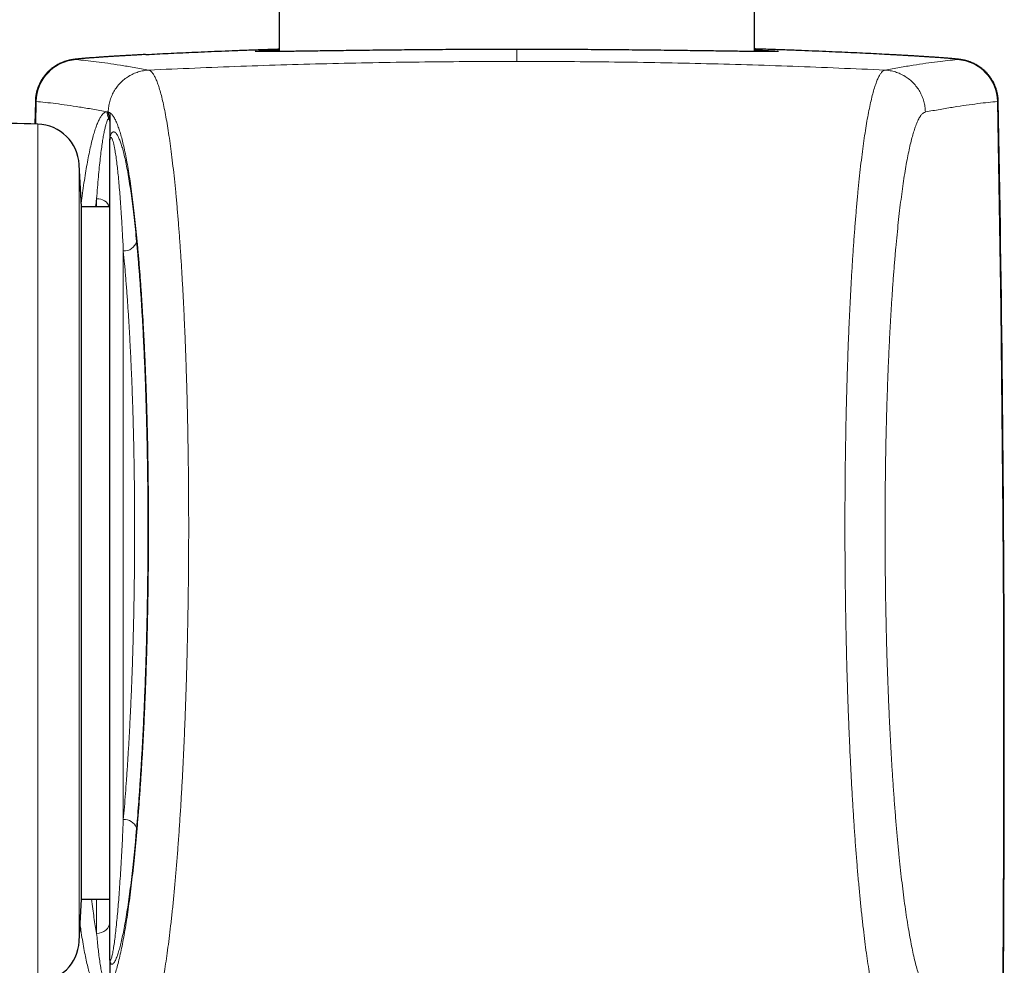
# Model space of a CAD drawing. Header units: millimetres. Extents: x 8 to 1132, y 12 to 2282.
# Tile 45 of 54: x 608 to 645, y 1923 to 1958. Entities that reach past the tile are written whole.
import ezdxf

# ---------------------------------------------------------------- set-up
doc = ezdxf.new("R2010")
doc.units = ezdxf.units.MM

msp = doc.modelspace()

# ---------------------------------------------------------------- linework, layer by layer
at = {"color": 7, "linetype": 'Continuous', "lineweight": 30}
for p, q in [((635.911, 1957.083), (635.911, 2247.548)), ((618.111, 2073.735), (618.111, 1957.083)), ((608.988, 1955.218), (608.972, 1954.368)), ((611.781, 1954.73), (611.781, 1953.814)), ((611.781, 1923.147), (611.781, 1953.754)), ((610.711, 1951.269), (610.628, 1952.85)), ((611.781, 1951.269), (610.711, 1951.269)), ((610.711, 1925.369), (610.711, 1951.269)), ((610.628, 1923.787), (610.711, 1925.369)), ((610.711, 1925.369), (611.781, 1925.369)), ((611.781, 1923.083), (611.781, 1922.154))]:
    msp.add_line(p, q, dxfattribs=at)
at = {"color": 8, "linetype": 'Continuous', "lineweight": 0}
for p, q in [((627.011, 1957.161), (627.011, 1956.714)), ((609.016, 1955.212), (609, 1954.368)), ((611.679, 1954.828), (611.716, 1954.822)), ((611.716, 1954.822), (611.723, 1954.819)), ((611.723, 1954.819), (611.779, 1954.79)), ((609.079, 1922.272), (609.079, 1954.365)), ((611.729, 1954.6), (611.747, 1954.635)), ((611.747, 1954.635), (611.751, 1954.643)), ((610.628, 1952.85), (610.628, 1951.488)), ((610.628, 1951.488), (610.628, 1923.787)), ((611.281, 1951.269), (611.281, 1951.575)), ((612.281, 1949.621), (612.281, 1928.345)), ((611.281, 1924.087), (611.281, 1925.369))]:
    msp.add_line(p, q, dxfattribs=at)
at = {"color": 8, "linetype": 'Continuous', "lineweight": 0, "flags": 128}
msp.add_lwpolyline([(645.007, 1955.212), (645.074, 1951.338), (645.129, 1947.464), (645.173, 1943.59), (645.205, 1939.715), (645.225, 1935.841), (645.233, 1931.966), (645.229, 1928.091), (645.213, 1924.217), (645.185, 1920.342), (645.145, 1916.468), (645.094, 1912.594)], dxfattribs=at)
at = {"color": 8, "linetype": 'Continuous', "lineweight": 0}
for centre, radius, start, end in [((610.615, 1955.183), 1.599, 93.3055, 178.9388), ((643.408, 1955.183), 1.599, 1.0612, 86.6945), ((612.181, 1954.818), 0.502, 178.9034, 205.7645), ((612.217, 1954.811), 0.501, 178.8298, 200.4776), ((612.223, 1954.808), 0.501, 178.7527, 199.3405), ((611.297, 1954.381), 0.484, 0.02, 26.8515), ((611.304, 1954.459), 0.477, 0.0146, 21.7401), ((611.306, 1954.475), 0.475, 0.0139, 20.6649), ((611.311, 1951.088), 0.488, 21.7295, 93.4816), ((612.311, 1950.109), 0.489, 266.5437, 343.1163), ((612.32, 1927.855), 0.492, 21.4656, 94.5636), ((611.307, 1924.561), 0.475, 266.8481, 356.456)]:
    msp.add_arc(centre, radius, start, end, dxfattribs=at)
at = {"color": 7, "linetype": 'Continuous', "lineweight": 30}
for centre, radius, start, end in [((-614.884, 1931.319), 1260.145, 359.138071, 1.086717), ((593.981, 1454.593), 500, 88.26968, 88.50399), ((609.031, 1952.766), 1.6, 3, 88.2697), ((609.031, 1923.871), 1.6, 271.7303, 357)]:
    msp.add_arc(centre, radius, start, end, dxfattribs=at)
for points, knots in [([(613.111, 1956.97), (613.082, 1956.969), (612.981, 1956.963), (612.815, 1956.954), (612.615, 1956.943), (612.424, 1956.932), (612.241, 1956.922), (612.066, 1956.911), (611.898, 1956.901), (611.739, 1956.891), (611.588, 1956.881), (611.446, 1956.871), (611.312, 1956.862), (611.187, 1956.853), (611.07, 1956.845), (610.961, 1956.837), (610.86, 1956.829), (610.766, 1956.821), (610.679, 1956.813), (610.596, 1956.805), (610.521, 1956.797), (610.456, 1956.79), (610.405, 1956.782), (610.361, 1956.776), (610.325, 1956.769), (610.289, 1956.762), (610.252, 1956.755), (610.213, 1956.745), (610.171, 1956.734), (610.127, 1956.721), (610.078, 1956.706), (610.024, 1956.686), (609.965, 1956.663), (609.9, 1956.634), (609.828, 1956.597), (609.751, 1956.553), (609.671, 1956.5), (609.588, 1956.439), (609.506, 1956.369), (609.428, 1956.291), (609.353, 1956.207), (609.284, 1956.117), (609.22, 1956.021), (609.164, 1955.92), (609.115, 1955.816), (609.073, 1955.707), (609.038, 1955.592), (609.011, 1955.47), (608.993, 1955.344), (608.99, 1955.26), (608.988, 1955.218)], [0, 0, 0, 0, 0.014111, 0.049828, 0.085421, 0.120859, 0.156069, 0.191869, 0.227658, 0.263471, 0.299339, 0.335308, 0.371441, 0.407413, 0.443762, 0.480453, 0.517497, 0.554986, 0.592787, 0.632934, 0.676442, 0.711496, 0.738635, 0.754331, 0.767495, 0.778078, 0.787457, 0.795628, 0.803033, 0.809969, 0.816701, 0.823423, 0.83032, 0.837607, 0.845449, 0.853929, 0.863016, 0.872586, 0.882489, 0.892608, 0.902863, 0.913207, 0.923609, 0.93405, 0.944519, 0.955007, 0.965511, 0.977175, 0.988713, 1, 1, 1, 1]), ([(613.12, 1956.971), (613.132, 1956.971), (613.267, 1956.979), (613.546, 1956.993), (613.957, 1957.014), (614.389, 1957.034), (614.843, 1957.055), (615.322, 1957.076), (615.826, 1957.097), (616.356, 1957.118), (616.904, 1957.139), (617.468, 1957.158), (617.871, 1957.172), (618.089, 1957.178), (618.111, 1957.179)], [0, 0, 0, 0, 0.009709, 0.108732, 0.205203, 0.301758, 0.398314, 0.494786, 0.594055, 0.693414, 0.792774, 0.892043, 0.988764, 1, 1, 1, 1]), ([(617.679, 1957.08), (617.654, 1957.08), (617.6, 1957.079), (617.528, 1957.079), (617.463, 1957.08), (617.407, 1957.08), (617.363, 1957.081), (617.331, 1957.081), (617.311, 1957.082), (617.299, 1957.083), (617.299, 1957.083), (617.298, 1957.083)], [0, 0, 0, 0, 0.115629, 0.247918, 0.379478, 0.509136, 0.63757, 0.750071, 0.852916, 0.941472, 1, 1, 1, 1]), ([(617.59, 1957.118), (617.591, 1957.118), (617.639, 1957.121), (617.76, 1957.127), (617.93, 1957.135), (618.059, 1957.141), (618.111, 1957.143)], [0, 0, 0, 0, 0.014757, 0.380919, 0.747669, 1, 1, 1, 1]), ([(627.011, 1957.161), (626.839, 1957.161), (626.493, 1957.161), (625.966, 1957.16), (625.432, 1957.158), (624.891, 1957.156), (624.356, 1957.153), (623.829, 1957.15), (623.314, 1957.146), (622.81, 1957.141), (622.32, 1957.137), (621.845, 1957.131), (621.385, 1957.126), (620.942, 1957.121), (620.519, 1957.115), (620.118, 1957.11), (619.738, 1957.105), (619.382, 1957.1), (619.048, 1957.095), (618.74, 1957.091), (618.457, 1957.087), (618.202, 1957.084), (617.977, 1957.082), (617.798, 1957.08), (617.706, 1957.08), (617.669, 1957.08)], [0, 0, 0, 0, 0.041745, 0.08349, 0.127741, 0.17213, 0.216591, 0.261051, 0.305441, 0.349691, 0.393919, 0.438287, 0.482725, 0.527163, 0.57153, 0.615758, 0.65995, 0.704282, 0.748685, 0.793087, 0.837418, 0.881611, 0.925787, 0.970104, 1, 1, 1, 1]), ([(636.359, 1957.08), (636.32, 1957.08), (636.227, 1957.08), (636.046, 1957.082), (635.82, 1957.084), (635.565, 1957.087), (635.283, 1957.091), (634.974, 1957.095), (634.641, 1957.1), (634.284, 1957.105), (633.905, 1957.11), (633.503, 1957.115), (633.08, 1957.121), (632.638, 1957.126), (632.178, 1957.131), (631.702, 1957.137), (631.212, 1957.141), (630.709, 1957.146), (630.193, 1957.15), (629.667, 1957.153), (629.132, 1957.156), (628.591, 1957.158), (628.056, 1957.16), (627.529, 1957.161), (627.184, 1957.161), (627.011, 1957.161)], [0, 0, 0, 0, 0.0311731, 0.0754312, 0.1195498, 0.1636837, 0.2079567, 0.2523008, 0.296645, 0.3409184, 0.3850526, 0.4292223, 0.473531, 0.5179106, 0.5622903, 0.6065993, 0.6507692, 0.6949613, 0.7392924, 0.7836943, 0.8280963, 0.8724275, 0.9166197, 0.9583099, 1, 1, 1, 1]), ([(640.895, 1956.971), (640.886, 1956.972), (640.753, 1956.979), (640.477, 1956.993), (640.066, 1957.014), (639.633, 1957.034), (639.18, 1957.055), (638.701, 1957.076), (638.197, 1957.097), (637.667, 1957.118), (637.118, 1957.139), (636.555, 1957.158), (636.152, 1957.172), (635.934, 1957.178), (635.911, 1957.179)], [0, 0, 0, 0, 0.007509, 0.106751, 0.203437, 0.300207, 0.396977, 0.493663, 0.593153, 0.692733, 0.792314, 0.891804, 0.988739, 1, 1, 1, 1]), ([(635.911, 1957.143), (635.964, 1957.141), (636.093, 1957.135), (636.263, 1957.127), (636.384, 1957.121), (636.431, 1957.118), (636.433, 1957.118)], [0, 0, 0, 0, 0.25266, 0.619889, 0.986528, 1, 1, 1, 1]), ([(636.725, 1957.083), (636.725, 1957.083), (636.726, 1957.083), (636.721, 1957.082), (636.71, 1957.082), (636.689, 1957.081), (636.658, 1957.081), (636.616, 1957.08), (636.563, 1957.08), (636.5, 1957.079), (636.429, 1957.079), (636.375, 1957.08), (636.349, 1957.08)], [0, 0, 0, 0, 0.005281, 0.074979, 0.159876, 0.259561, 0.371512, 0.492124, 0.618028, 0.74672, 0.876811, 1, 1, 1, 1]), ([(645.033, 1955.218), (645.033, 1955.24), (645.033, 1955.302), (645.022, 1955.403), (645.001, 1955.521), (644.972, 1955.636), (644.935, 1955.747), (644.891, 1955.854), (644.84, 1955.956), (644.782, 1956.053), (644.719, 1956.144), (644.651, 1956.229), (644.579, 1956.308), (644.504, 1956.38), (644.426, 1956.445), (644.348, 1956.503), (644.272, 1956.553), (644.198, 1956.595), (644.129, 1956.631), (644.065, 1956.66), (644.007, 1956.683), (643.955, 1956.702), (643.907, 1956.718), (643.863, 1956.731), (643.823, 1956.742), (643.786, 1956.751), (643.75, 1956.759), (643.716, 1956.766), (643.683, 1956.772), (643.648, 1956.778), (643.61, 1956.784), (643.566, 1956.79), (643.502, 1956.797), (643.427, 1956.805), (643.338, 1956.814), (643.25, 1956.821), (643.154, 1956.829), (643.048, 1956.838), (642.934, 1956.846), (642.813, 1956.855), (642.685, 1956.864), (642.549, 1956.873), (642.405, 1956.883), (642.252, 1956.893), (642.091, 1956.903), (641.922, 1956.913), (641.744, 1956.924), (641.558, 1956.935), (641.365, 1956.946), (641.163, 1956.957), (641.009, 1956.965), (640.92, 1956.97), (640.904, 1956.971)], [0, 0, 0, 0, 0.005831, 0.016754, 0.027553, 0.038232, 0.048789, 0.059225, 0.069536, 0.079718, 0.089762, 0.099657, 0.109384, 0.118914, 0.128204, 0.13719, 0.145789, 0.153914, 0.161516, 0.16862, 0.175326, 0.181795, 0.188214, 0.194763, 0.20162, 0.209026, 0.21725, 0.226619, 0.237435, 0.250755, 0.267166, 0.288352, 0.317914, 0.369523, 0.409377, 0.446345, 0.485514, 0.523853, 0.561373, 0.598347, 0.634865, 0.670934, 0.706781, 0.742656, 0.778438, 0.814172, 0.8499, 0.885653, 0.921197, 0.95659, 0.992135, 1, 1, 1, 1]), ([(611.779, 1954.79), (611.779, 1954.789), (611.78, 1954.781), (611.781, 1954.762), (611.781, 1954.741), (611.781, 1954.73)], [0, 0, 0, 0, 0.066651, 0.551887, 1, 1, 1, 1]), ([(611.781, 1953.754), (611.781, 1953.755), (611.781, 1953.763), (611.781, 1953.782), (611.781, 1953.804), (611.781, 1953.814)], [0, 0, 0, 0, 0.067259, 0.550096, 1, 1, 1, 1]), ([(611.781, 1923.083), (611.781, 1923.095), (611.781, 1923.117), (611.781, 1923.138), (611.781, 1923.146), (611.781, 1923.147)], [0, 0, 0, 0, 0.5005167, 0.9331774, 1, 1, 1, 1])]:
    msp.add_open_spline(points, degree=3, knots=knots, dxfattribs=at)
at = {"color": 8, "linetype": 'Continuous', "lineweight": 0}
for points, knots in [([(610.523, 1956.779), (610.513, 1956.781), (610.493, 1956.783), (610.499, 1956.788), (610.531, 1956.795), (610.593, 1956.803), (610.685, 1956.813), (610.808, 1956.824), (610.96, 1956.836), (611.139, 1956.85), (611.345, 1956.864), (611.576, 1956.88), (611.833, 1956.897), (612.12, 1956.914), (612.436, 1956.933), (612.768, 1956.952), (613.006, 1956.965), (613.12, 1956.971)], [0, 0, 0, 0, 0.066149, 0.132355, 0.198562, 0.264711, 0.332801, 0.400954, 0.469107, 0.537198, 0.603405, 0.669669, 0.735934, 0.802141, 0.870279, 0.93848, 1, 1, 1, 1]), ([(617.669, 1957.08), (617.65, 1957.08), (617.574, 1957.079), (617.47, 1957.079), (617.359, 1957.08), (617.28, 1957.082), (617.232, 1957.084), (617.215, 1957.088), (617.229, 1957.092), (617.274, 1957.098), (617.349, 1957.104), (617.451, 1957.111), (617.544, 1957.116), (617.59, 1957.118)], [0, 0, 0, 0, 0.031803, 0.129219, 0.226479, 0.323432, 0.420418, 0.517712, 0.615162, 0.712612, 0.809905, 0.906892, 1, 1, 1, 1]), ([(636.433, 1957.118), (636.478, 1957.116), (636.571, 1957.111), (636.674, 1957.104), (636.749, 1957.098), (636.793, 1957.092), (636.807, 1957.088), (636.791, 1957.084), (636.743, 1957.082), (636.664, 1957.08), (636.552, 1957.079), (636.45, 1957.079), (636.376, 1957.08), (636.359, 1957.08)], [0, 0, 0, 0, 0.0936928, 0.1909271, 0.2884691, 0.3861678, 0.4838664, 0.5814081, 0.6786423, 0.775843, 0.8733508, 0.9710152, 1, 1, 1, 1]), ([(643.5, 1956.779), (643.51, 1956.781), (643.53, 1956.783), (643.524, 1956.788), (643.491, 1956.795), (643.429, 1956.803), (643.338, 1956.813), (643.215, 1956.824), (643.063, 1956.836), (642.884, 1956.85), (642.678, 1956.864), (642.447, 1956.88), (642.189, 1956.897), (641.903, 1956.914), (641.587, 1956.933), (641.252, 1956.952), (641.011, 1956.965), (640.895, 1956.971)], [0, 0, 0, 0, 0.0660481, 0.1321539, 0.1982597, 0.2643078, 0.3322942, 0.4003435, 0.4683929, 0.5363794, 0.6024854, 0.6686491, 0.7348128, 0.800919, 0.8689535, 0.9370503, 1, 1, 1, 1]), ([(613.234, 1956.389), (613.047, 1956.422), (612.675, 1956.489), (612.166, 1956.573), (611.693, 1956.644), (611.262, 1956.702), (610.867, 1956.749), (610.638, 1956.769), (610.523, 1956.779)], [0, 0, 0, 0, 0.166629, 0.333259, 0.499888, 0.666591, 0.833297, 1, 1, 1, 1]), ([(640.789, 1956.389), (640.975, 1956.422), (641.348, 1956.489), (641.857, 1956.573), (642.329, 1956.644), (642.761, 1956.702), (643.155, 1956.749), (643.385, 1956.769), (643.5, 1956.779)], [0, 0, 0, 0, 0.166629, 0.333259, 0.499888, 0.666591, 0.833297, 1, 1, 1, 1]), ([(610.46, 1911.067), (610.548, 1911.473), (610.724, 1912.285), (611.022, 1913.503), (611.36, 1914.769), (611.745, 1916.083), (612.178, 1917.446), (612.648, 1918.804), (613.055, 1919.924), (613.341, 1920.629), (613.469, 1920.985), (613.539, 1921.24), (613.61, 1921.533), (613.681, 1921.867), (613.752, 1922.24), (613.818, 1922.632), (613.881, 1923.039), (613.939, 1923.454), (613.996, 1923.895), (614.053, 1924.365), (614.108, 1924.865), (614.162, 1925.395), (614.214, 1925.948), (614.264, 1926.518), (614.311, 1927.104), (614.355, 1927.705), (614.398, 1928.324), (614.438, 1928.967), (614.477, 1929.633), (614.513, 1930.321), (614.547, 1931.025), (614.577, 1931.733), (614.605, 1932.446), (614.63, 1933.16), (614.652, 1933.883), (614.671, 1934.622), (614.688, 1935.374), (614.702, 1936.138), (614.713, 1936.907), (614.721, 1937.67), (614.726, 1938.426), (614.728, 1939.174), (614.727, 1939.92), (614.723, 1940.67), (614.717, 1941.424), (614.707, 1942.179), (614.694, 1942.927), (614.679, 1943.66), (614.661, 1944.375), (614.64, 1945.074), (614.617, 1945.761), (614.591, 1946.441), (614.561, 1947.114), (614.529, 1947.776), (614.495, 1948.422), (614.458, 1949.044), (614.419, 1949.641), (614.379, 1950.214), (614.336, 1950.767), (614.291, 1951.304), (614.243, 1951.822), (614.193, 1952.32), (614.14, 1952.794), (614.087, 1953.237), (614.032, 1953.651), (613.976, 1954.035), (613.919, 1954.393), (613.86, 1954.726), (613.799, 1955.032), (613.736, 1955.311), (613.672, 1955.559), (613.609, 1955.771), (613.546, 1955.95), (613.485, 1956.096), (613.422, 1956.214), (613.359, 1956.302), (613.296, 1956.364), (613.254, 1956.381), (613.233, 1956.389)], [0, 0, 0, 0, 0.054626, 0.109253, 0.163879, 0.225108, 0.286339, 0.347569, 0.408799, 0.436036, 0.44514, 0.454249, 0.463352, 0.472633, 0.48192, 0.491202, 0.499361, 0.507528, 0.515694, 0.523854, 0.532249, 0.540652, 0.549055, 0.55745, 0.565614, 0.573784, 0.581954, 0.590118, 0.598521, 0.606932, 0.615343, 0.623746, 0.631865, 0.639991, 0.648117, 0.656235, 0.664592, 0.672956, 0.68132, 0.689676, 0.697764, 0.705859, 0.713953, 0.722041, 0.730364, 0.738694, 0.747025, 0.755348, 0.763427, 0.771513, 0.779599, 0.787677, 0.79599, 0.80431, 0.812631, 0.820943, 0.829037, 0.837137, 0.845238, 0.853331, 0.861657, 0.869991, 0.878324, 0.88665, 0.894785, 0.902927, 0.911069, 0.919204, 0.927573, 0.93595, 0.944327, 0.952697, 0.96057, 0.968456, 0.976349, 0.984241, 0.992127, 1, 1, 1, 1]), ([(611.716, 1954.821), (611.72, 1954.888), (611.727, 1955.021), (611.77, 1955.218), (611.835, 1955.407), (611.924, 1955.587), (612.034, 1955.755), (612.164, 1955.908), (612.312, 1956.043), (612.476, 1956.158), (612.653, 1956.252), (612.84, 1956.323), (613.034, 1956.372), (613.167, 1956.383), (613.233, 1956.389)], [0, 0, 0, 0, 0.083333, 0.166666, 0.25, 0.333333, 0.416666, 0.499999, 0.583333, 0.666666, 0.75, 0.833333, 0.916667, 1, 1, 1, 1]), ([(643.562, 1911.067), (643.475, 1911.473), (643.299, 1912.285), (643, 1913.503), (642.662, 1914.769), (642.278, 1916.083), (641.845, 1917.446), (641.375, 1918.804), (640.967, 1919.924), (640.681, 1920.629), (640.553, 1920.985), (640.483, 1921.24), (640.413, 1921.533), (640.341, 1921.867), (640.271, 1922.24), (640.204, 1922.632), (640.142, 1923.039), (640.083, 1923.454), (640.026, 1923.895), (639.97, 1924.365), (639.915, 1924.865), (639.861, 1925.395), (639.809, 1925.948), (639.759, 1926.518), (639.712, 1927.104), (639.667, 1927.705), (639.625, 1928.324), (639.584, 1928.967), (639.546, 1929.633), (639.51, 1930.321), (639.476, 1931.025), (639.445, 1931.733), (639.418, 1932.446), (639.393, 1933.16), (639.371, 1933.883), (639.352, 1934.622), (639.335, 1935.374), (639.321, 1936.138), (639.31, 1936.907), (639.302, 1937.67), (639.297, 1938.426), (639.295, 1939.174), (639.296, 1939.92), (639.299, 1940.67), (639.306, 1941.424), (639.316, 1942.179), (639.329, 1942.927), (639.344, 1943.66), (639.362, 1944.375), (639.383, 1945.074), (639.406, 1945.761), (639.432, 1946.441), (639.461, 1947.114), (639.493, 1947.776), (639.528, 1948.422), (639.565, 1949.044), (639.603, 1949.641), (639.644, 1950.214), (639.687, 1950.767), (639.732, 1951.304), (639.78, 1951.822), (639.83, 1952.32), (639.882, 1952.794), (639.936, 1953.237), (639.991, 1953.651), (640.047, 1954.035), (640.104, 1954.393), (640.163, 1954.726), (640.224, 1955.032), (640.287, 1955.311), (640.35, 1955.559), (640.414, 1955.771), (640.476, 1955.95), (640.538, 1956.096), (640.601, 1956.214), (640.663, 1956.302), (640.726, 1956.364), (640.769, 1956.381), (640.79, 1956.389)], [0, 0, 0, 0, 0.054626, 0.109253, 0.163879, 0.225108, 0.286339, 0.347569, 0.408799, 0.436036, 0.44514, 0.454249, 0.463352, 0.472633, 0.48192, 0.491202, 0.499361, 0.507528, 0.515694, 0.523854, 0.532249, 0.540652, 0.549055, 0.55745, 0.565614, 0.573784, 0.581954, 0.590118, 0.598521, 0.606932, 0.615343, 0.623746, 0.631865, 0.639991, 0.648117, 0.656235, 0.664592, 0.672956, 0.68132, 0.689676, 0.697764, 0.705859, 0.713953, 0.722041, 0.730364, 0.738694, 0.747025, 0.755348, 0.763427, 0.771513, 0.779599, 0.787677, 0.79599, 0.80431, 0.812631, 0.820943, 0.829037, 0.837137, 0.845238, 0.853331, 0.861657, 0.869991, 0.878324, 0.88665, 0.894785, 0.902927, 0.911069, 0.919204, 0.927573, 0.93595, 0.944327, 0.952697, 0.96057, 0.968456, 0.976349, 0.984241, 0.992127, 1, 1, 1, 1]), ([(642.307, 1954.821), (642.303, 1954.888), (642.295, 1955.021), (642.253, 1955.218), (642.188, 1955.407), (642.099, 1955.587), (641.989, 1955.755), (641.859, 1955.908), (641.71, 1956.043), (641.547, 1956.158), (641.37, 1956.252), (641.183, 1956.323), (640.989, 1956.372), (640.856, 1956.383), (640.79, 1956.389)], [0, 0, 0, 0, 0.083333, 0.166666, 0.25, 0.333333, 0.416666, 0.499999, 0.583333, 0.666666, 0.75, 0.833333, 0.916667, 1, 1, 1, 1]), ([(608.992, 1955.218), (608.991, 1955.217), (608.986, 1955.215), (609.003, 1955.213), (609.016, 1955.212)], [0, 0, 0, 0, 0.237405, 1, 1, 1, 1]), ([(609.016, 1955.212), (609.129, 1955.202), (609.355, 1955.182), (609.743, 1955.136), (610.167, 1955.079), (610.631, 1955.008), (611.131, 1954.926), (611.497, 1954.861), (611.679, 1954.828)], [0, 0, 0, 0, 0.16663, 0.333262, 0.499892, 0.666594, 0.833298, 1, 1, 1, 1]), ([(645.007, 1955.212), (644.892, 1955.202), (644.664, 1955.182), (644.271, 1955.135), (643.841, 1955.077), (643.371, 1955.005), (642.864, 1954.921), (642.493, 1954.854), (642.307, 1954.821)], [0, 0, 0, 0, 0.166629, 0.33326, 0.499889, 0.666592, 0.833297, 1, 1, 1, 1]), ([(645.031, 1955.218), (645.032, 1955.217), (645.037, 1955.215), (645.02, 1955.213), (645.007, 1955.212)], [0, 0, 0, 0, 0.237402, 1, 1, 1, 1]), ([(611.723, 1954.819), (611.748, 1954.809), (611.798, 1954.789), (611.873, 1954.71), (611.947, 1954.598), (612.021, 1954.449), (612.091, 1954.272), (612.157, 1954.071), (612.219, 1953.853), (612.281, 1953.608), (612.342, 1953.333), (612.402, 1953.029), (612.462, 1952.696), (612.52, 1952.336), (612.575, 1951.955), (612.629, 1951.555), (612.68, 1951.136), (612.73, 1950.695), (612.778, 1950.229), (612.824, 1949.737), (612.869, 1949.219), (612.911, 1948.682), (612.951, 1948.131), (612.988, 1947.569), (613.022, 1946.997), (613.054, 1946.41), (613.083, 1945.804), (613.11, 1945.178), (613.135, 1944.533), (613.157, 1943.877), (613.175, 1943.217), (613.191, 1942.555), (613.204, 1941.892), (613.213, 1941.222), (613.221, 1940.541), (613.225, 1939.85), (613.226, 1939.148), (613.224, 1938.446), (613.219, 1937.749), (613.211, 1937.059), (613.2, 1936.377), (613.187, 1935.698), (613.17, 1935.017), (613.151, 1934.336), (613.128, 1933.656), (613.103, 1932.984), (613.074, 1932.327), (613.044, 1931.686), (613.011, 1931.062), (612.975, 1930.45), (612.937, 1929.846), (612.896, 1929.252), (612.852, 1928.669), (612.806, 1928.104), (612.758, 1927.564), (612.708, 1927.048), (612.658, 1926.556), (612.605, 1926.085), (612.55, 1925.63), (612.493, 1925.195), (612.434, 1924.779), (612.373, 1924.388), (612.311, 1924.023), (612.248, 1923.685), (612.184, 1923.374), (612.118, 1923.089), (612.052, 1922.833), (611.985, 1922.604), (611.917, 1922.402), (611.847, 1922.216), (611.778, 1922.044), (611.71, 1921.876), (611.488, 1921.316), (611.129, 1920.339), (610.657, 1918.98), (610.22, 1917.615), (609.834, 1916.3), (609.494, 1915.032), (609.193, 1913.813), (609.017, 1913), (608.929, 1912.594)], [0, 0, 0, 0, 0.008926, 0.017868, 0.026814, 0.035755, 0.044682, 0.052496, 0.060317, 0.068138, 0.075953, 0.083992, 0.092039, 0.100085, 0.108125, 0.115897, 0.123676, 0.131455, 0.139227, 0.147223, 0.155227, 0.16323, 0.171226, 0.178982, 0.186744, 0.194506, 0.202262, 0.210242, 0.21823, 0.226218, 0.234198, 0.241961, 0.249731, 0.257501, 0.265263, 0.273253, 0.28125, 0.289247, 0.297236, 0.30503, 0.312829, 0.320629, 0.328422, 0.336444, 0.344474, 0.352503, 0.360525, 0.368363, 0.376208, 0.384053, 0.391891, 0.39996, 0.408036, 0.416112, 0.42418, 0.432019, 0.439865, 0.44771, 0.455549, 0.463615, 0.471687, 0.47976, 0.487825, 0.495873, 0.503932, 0.511995, 0.520054, 0.528102, 0.536389, 0.544679, 0.552972, 0.561268, 0.56956, 0.634031, 0.698503, 0.762975, 0.827446, 0.884964, 0.942482, 1, 1, 1, 1]), ([(610.704, 1951.406), (610.72, 1951.532), (610.754, 1951.796), (610.808, 1952.169), (610.864, 1952.531), (610.922, 1952.871), (610.982, 1953.188), (611.043, 1953.481), (611.106, 1953.747), (611.169, 1953.98), (611.231, 1954.181), (611.293, 1954.353), (611.355, 1954.5), (611.418, 1954.62), (611.483, 1954.715), (611.548, 1954.782), (611.614, 1954.823), (611.658, 1954.826), (611.679, 1954.828)], [0, 0, 0, 0, 0.0576236, 0.1204803, 0.183337, 0.2461397, 0.3107513, 0.3754215, 0.4400918, 0.5047035, 0.5657657, 0.6268773, 0.6879889, 0.7490512, 0.8117617, 0.8745256, 0.9372894, 1, 1, 1, 1]), ([(611.751, 1954.643), (611.755, 1954.653), (611.762, 1954.667), (611.77, 1954.692), (611.774, 1954.712), (611.777, 1954.733), (611.778, 1954.752), (611.779, 1954.764), (611.779, 1954.773), (611.779, 1954.782), (611.779, 1954.787), (611.779, 1954.79)], [0, 0, 0, 0, 0.455541, 0.621794, 0.788528, 0.898832, 0.942709, 0.959007, 0.97313, 0.986129, 1, 1, 1, 1]), ([(642.307, 1954.821), (642.281, 1954.812), (642.23, 1954.793), (642.154, 1954.716), (642.078, 1954.603), (642.003, 1954.452), (641.932, 1954.273), (641.866, 1954.071), (641.803, 1953.853), (641.742, 1953.608), (641.681, 1953.333), (641.621, 1953.029), (641.561, 1952.696), (641.503, 1952.336), (641.447, 1951.955), (641.394, 1951.555), (641.342, 1951.136), (641.293, 1950.695), (641.245, 1950.229), (641.198, 1949.737), (641.154, 1949.219), (641.111, 1948.682), (641.072, 1948.131), (641.035, 1947.569), (641.001, 1946.997), (640.969, 1946.41), (640.939, 1945.804), (640.912, 1945.178), (640.888, 1944.533), (640.866, 1943.877), (640.847, 1943.217), (640.832, 1942.555), (640.819, 1941.892), (640.809, 1941.222), (640.802, 1940.541), (640.798, 1939.85), (640.797, 1939.148), (640.799, 1938.446), (640.804, 1937.749), (640.812, 1937.059), (640.822, 1936.377), (640.836, 1935.698), (640.852, 1935.017), (640.872, 1934.336), (640.895, 1933.656), (640.92, 1932.984), (640.948, 1932.327), (640.979, 1931.686), (641.012, 1931.062), (641.047, 1930.45), (641.086, 1929.846), (641.127, 1929.252), (641.17, 1928.669), (641.217, 1928.104), (641.265, 1927.564), (641.314, 1927.048), (641.365, 1926.556), (641.418, 1926.085), (641.473, 1925.63), (641.53, 1925.195), (641.589, 1924.779), (641.65, 1924.388), (641.712, 1924.023), (641.775, 1923.685), (641.839, 1923.374), (641.904, 1923.089), (641.97, 1922.833), (642.038, 1922.604), (642.106, 1922.402), (642.175, 1922.216), (642.244, 1922.044), (642.313, 1921.876), (642.535, 1921.316), (642.894, 1920.339), (643.366, 1918.98), (643.802, 1917.615), (644.189, 1916.3), (644.529, 1915.032), (644.829, 1913.813), (645.006, 1913), (645.094, 1912.594)], [0, 0, 0, 0, 0.00908, 0.018176, 0.027277, 0.036373, 0.045454, 0.053262, 0.061077, 0.068891, 0.076699, 0.084732, 0.092772, 0.100813, 0.108846, 0.116612, 0.124384, 0.132157, 0.139923, 0.147913, 0.155909, 0.163906, 0.171896, 0.179645, 0.187401, 0.195157, 0.202906, 0.21088, 0.218862, 0.226843, 0.234817, 0.242574, 0.250337, 0.2581, 0.265857, 0.27384, 0.28183, 0.289821, 0.297804, 0.305591, 0.313385, 0.321178, 0.328965, 0.336981, 0.345003, 0.353026, 0.361042, 0.368874, 0.376712, 0.384551, 0.392383, 0.400445, 0.408514, 0.416584, 0.424646, 0.432478, 0.440317, 0.448157, 0.455989, 0.464048, 0.472114, 0.48018, 0.488239, 0.49628, 0.504333, 0.512389, 0.520442, 0.528483, 0.536764, 0.545047, 0.553334, 0.561622, 0.569908, 0.634327, 0.698746, 0.763166, 0.827585, 0.885056, 0.942528, 1, 1, 1, 1]), ([(611.281, 1951.575), (611.292, 1951.718), (611.314, 1952.004), (611.348, 1952.395), (611.382, 1952.757), (611.417, 1953.087), (611.453, 1953.38), (611.488, 1953.638), (611.523, 1953.862), (611.559, 1954.056), (611.595, 1954.222), (611.63, 1954.351), (611.662, 1954.45), (611.692, 1954.526), (611.715, 1954.572), (611.727, 1954.596), (611.729, 1954.6)], [0, 0, 0, 0, 0.080789, 0.161703, 0.242662, 0.323582, 0.404377, 0.481842, 0.559401, 0.637, 0.714577, 0.792058, 0.856612, 0.921182, 0.985748, 1, 1, 1, 1]), ([(611.781, 1953.814), (611.781, 1953.815), (611.782, 1953.828), (611.786, 1953.862), (611.793, 1953.908), (611.804, 1953.95), (611.82, 1953.994), (611.84, 1954.032), (611.868, 1954.064), (611.901, 1954.082), (611.939, 1954.079), (611.976, 1954.056), (612.02, 1954.011), (612.072, 1953.934), (612.13, 1953.812), (612.188, 1953.659), (612.244, 1953.478), (612.301, 1953.263), (612.359, 1953.013), (612.418, 1952.723), (612.475, 1952.405), (612.531, 1952.059), (612.584, 1951.687), (612.636, 1951.291), (612.686, 1950.872), (612.733, 1950.433), (612.763, 1950.122), (612.778, 1949.967)], [0, 0, 0, 0, 0.0002098, 0.0039259, 0.011435, 0.0218871, 0.0323733, 0.0532204, 0.0740895, 0.1071912, 0.140344, 0.1735271, 0.2066701, 0.259841, 0.3131112, 0.3664351, 0.4197433, 0.4729461, 0.5315885, 0.5903578, 0.6491993, 0.7080502, 0.766841, 0.8254978, 0.8836551, 0.9418414, 1, 1, 1, 1]), ([(612.281, 1949.621), (612.276, 1949.734), (612.265, 1949.96), (612.247, 1950.286), (612.229, 1950.602), (612.208, 1950.94), (612.184, 1951.294), (612.158, 1951.657), (612.13, 1951.999), (612.102, 1952.317), (612.072, 1952.612), (612.041, 1952.89), (612.007, 1953.146), (611.976, 1953.35), (611.948, 1953.505), (611.923, 1953.62), (611.901, 1953.707), (611.88, 1953.772), (611.861, 1953.818), (611.843, 1953.852), (611.826, 1953.868), (611.812, 1953.869), (611.802, 1953.862), (611.794, 1953.847), (611.789, 1953.832), (611.785, 1953.812), (611.783, 1953.794), (611.782, 1953.782), (611.782, 1953.774), (611.781, 1953.765), (611.781, 1953.759), (611.781, 1953.756), (611.781, 1953.755), (611.781, 1953.754)], [0, 0, 0, 0, 0.043508, 0.087015, 0.130698, 0.174381, 0.232606, 0.290858, 0.349082, 0.408333, 0.467614, 0.526863, 0.593179, 0.659493, 0.704229, 0.748981, 0.793714, 0.826829, 0.859944, 0.893231, 0.926514, 0.947086, 0.9677, 0.977556, 0.987456, 0.993796, 0.996443, 0.997412, 0.998246, 0.998989, 0.999732, 0.999902, 1, 1, 1, 1]), ([(611.281, 1951.575), (611.267, 1951.478), (611.252, 1951.379), (611.238, 1951.272), (611.238, 1951.269)], [0, 0, 0, 0, 0.968307, 1, 1, 1, 1]), ([(612.778, 1949.967), (612.793, 1949.804), (612.823, 1949.478), (612.866, 1948.964), (612.906, 1948.433), (612.944, 1947.879), (612.98, 1947.303), (613.014, 1946.705), (613.046, 1946.091), (613.074, 1945.469), (613.1, 1944.841), (613.122, 1944.207), (613.142, 1943.562), (613.159, 1942.903), (613.174, 1942.229), (613.185, 1941.541), (613.194, 1940.847), (613.199, 1940.156), (613.202, 1939.468), (613.201, 1938.786), (613.198, 1938.103), (613.192, 1937.414), (613.183, 1936.72), (613.17, 1936.022), (613.155, 1935.329), (613.137, 1934.647), (613.116, 1933.979), (613.093, 1933.325), (613.067, 1932.679), (613.039, 1932.037), (613.007, 1931.401), (612.972, 1930.77), (612.935, 1930.153), (612.897, 1929.574), (612.858, 1929.032), (612.819, 1928.525), (612.792, 1928.198), (612.778, 1928.035)], [0, 0, 0, 0, 0.02844, 0.056904, 0.085368, 0.113808, 0.143071, 0.172361, 0.20165, 0.230913, 0.259355, 0.287822, 0.316289, 0.344731, 0.374003, 0.403302, 0.432601, 0.461873, 0.490241, 0.518634, 0.547027, 0.575396, 0.604589, 0.633809, 0.663029, 0.692223, 0.720572, 0.748945, 0.777319, 0.805668, 0.834836, 0.86403, 0.893224, 0.922392, 0.948258, 0.974134, 1, 1, 1, 1]), ([(612.281, 1928.345), (612.295, 1928.504), (612.322, 1928.82), (612.361, 1929.313), (612.4, 1929.833), (612.437, 1930.384), (612.473, 1930.965), (612.507, 1931.558), (612.539, 1932.169), (612.568, 1932.797), (612.595, 1933.441), (612.619, 1934.093), (612.64, 1934.747), (612.658, 1935.402), (612.673, 1936.056), (612.685, 1936.713), (612.694, 1937.38), (612.701, 1938.054), (612.705, 1938.736), (612.705, 1939.417), (612.703, 1940.09), (612.697, 1940.755), (612.689, 1941.409), (612.678, 1942.058), (612.664, 1942.706), (612.647, 1943.353), (612.627, 1943.997), (612.603, 1944.631), (612.578, 1945.246), (612.55, 1945.844), (612.519, 1946.423), (612.486, 1946.988), (612.451, 1947.543), (612.412, 1948.087), (612.371, 1948.619), (612.328, 1949.132), (612.297, 1949.458), (612.281, 1949.621)], [0, 0, 0, 0, 0.025869, 0.051747, 0.077616, 0.105965, 0.134339, 0.162713, 0.191063, 0.220231, 0.249425, 0.27862, 0.307788, 0.336154, 0.364545, 0.392936, 0.421302, 0.450493, 0.479712, 0.50893, 0.538121, 0.566561, 0.595026, 0.623491, 0.651931, 0.681202, 0.710501, 0.739799, 0.76907, 0.797511, 0.825977, 0.854442, 0.882883, 0.912149, 0.941442, 0.970734, 1, 1, 1, 1]), ([(611.781, 1923.147), (611.781, 1923.144), (611.781, 1923.139), (611.782, 1923.132), (611.782, 1923.126), (611.782, 1923.114), (611.784, 1923.101), (611.787, 1923.088), (611.793, 1923.078), (611.801, 1923.079), (611.813, 1923.097), (611.828, 1923.133), (611.846, 1923.195), (611.865, 1923.27), (611.883, 1923.357), (611.907, 1923.487), (611.937, 1923.675), (611.972, 1923.938), (612.006, 1924.237), (612.039, 1924.559), (612.07, 1924.898), (612.1, 1925.249), (612.128, 1925.626), (612.156, 1926.029), (612.184, 1926.456), (612.209, 1926.893), (612.233, 1927.337), (612.257, 1927.813), (612.273, 1928.157), (612.281, 1928.345)], [0, 0, 0, 0, 0.000955, 0.001202, 0.002015, 0.002785, 0.005246, 0.009333, 0.017756, 0.03355, 0.049362, 0.081318, 0.113543, 0.145771, 0.178167, 0.210564, 0.275095, 0.339629, 0.404914, 0.470201, 0.528741, 0.587311, 0.645852, 0.705443, 0.765064, 0.824655, 0.879365, 0.934162, 1, 1, 1, 1]), ([(612.778, 1928.035), (612.763, 1927.863), (612.733, 1927.519), (612.685, 1927.027), (612.635, 1926.552), (612.583, 1926.099), (612.529, 1925.667), (612.474, 1925.259), (612.416, 1924.876), (612.357, 1924.522), (612.299, 1924.209), (612.243, 1923.936), (612.188, 1923.698), (612.132, 1923.486), (612.075, 1923.303), (612.025, 1923.169), (611.982, 1923.073), (611.946, 1923.008), (611.909, 1922.959), (611.878, 1922.937), (611.854, 1922.928), (611.835, 1922.929), (611.817, 1922.946), (611.801, 1922.978), (611.79, 1923.018), (611.784, 1923.053), (611.782, 1923.075), (611.781, 1923.083)], [0, 0, 0, 0, 0.058475, 0.116978, 0.175452, 0.234431, 0.293544, 0.352719, 0.411883, 0.470975, 0.529938, 0.581704, 0.633566, 0.685443, 0.737271, 0.789008, 0.821252, 0.853529, 0.885783, 0.917995, 0.934242, 0.950543, 0.966753, 0.982876, 0.992265, 0.997383, 1, 1, 1, 1]), ([(611.089, 1925.369), (611.105, 1925.246), (611.135, 1925.007), (611.183, 1924.678), (611.231, 1924.369), (611.265, 1924.181), (611.281, 1924.087)], [0, 0, 0, 0, 0.258285, 0.505494, 0.752791, 1, 1, 1, 1]), ([(611.779, 1922.09), (611.754, 1922.047), (611.705, 1921.961), (611.633, 1921.879), (611.564, 1921.829), (611.498, 1921.81), (611.432, 1921.82), (611.365, 1921.859), (611.299, 1921.928), (611.233, 1922.029), (611.167, 1922.159), (611.103, 1922.317), (611.041, 1922.503), (610.98, 1922.714), (610.921, 1922.953), (610.862, 1923.221), (610.804, 1923.519), (610.747, 1923.848), (610.699, 1924.148), (610.672, 1924.349), (610.662, 1924.421)], [0, 0, 0, 0, 0.061876, 0.123753, 0.179251, 0.234798, 0.290344, 0.345843, 0.402953, 0.460115, 0.517277, 0.574387, 0.629873, 0.685408, 0.740942, 0.796429, 0.853535, 0.910694, 0.967853, 1, 1, 1, 1]), ([(611.779, 1922.09), (611.779, 1922.092), (611.779, 1922.097), (611.779, 1922.105), (611.779, 1922.113), (611.779, 1922.122), (611.778, 1922.133), (611.776, 1922.15), (611.772, 1922.16), (611.764, 1922.171), (611.746, 1922.169), (611.717, 1922.156), (611.68, 1922.143), (611.642, 1922.16), (611.602, 1922.208), (611.562, 1922.289), (611.523, 1922.405), (611.484, 1922.561), (611.445, 1922.754), (611.407, 1922.984), (611.372, 1923.237), (611.34, 1923.505), (611.31, 1923.78), (611.291, 1923.985), (611.281, 1924.087)], [0, 0, 0, 0, 0.000549, 0.001329, 0.002114, 0.002921, 0.004793, 0.008055, 0.017224, 0.02644, 0.055972, 0.123875, 0.191773, 0.26831, 0.344908, 0.421489, 0.498003, 0.57533, 0.652741, 0.730148, 0.807469, 0.871638, 0.935832, 1, 1, 1, 1])]:
    msp.add_open_spline(points, degree=3, knots=knots, dxfattribs=at)
for points in [[(613.234, 1956.389), (614.381, 1956.439), (616.676, 1956.54), (620.12, 1956.638), (623.566, 1956.702), (625.863, 1956.71), (627.011, 1956.714)], [(640.789, 1956.389), (639.642, 1956.439), (637.347, 1956.54), (633.902, 1956.638), (630.457, 1956.702), (628.16, 1956.71), (627.011, 1956.714)]]:
    msp.add_open_spline(points, degree=3, dxfattribs=at)

doc.saveas('drawing.dxf')
